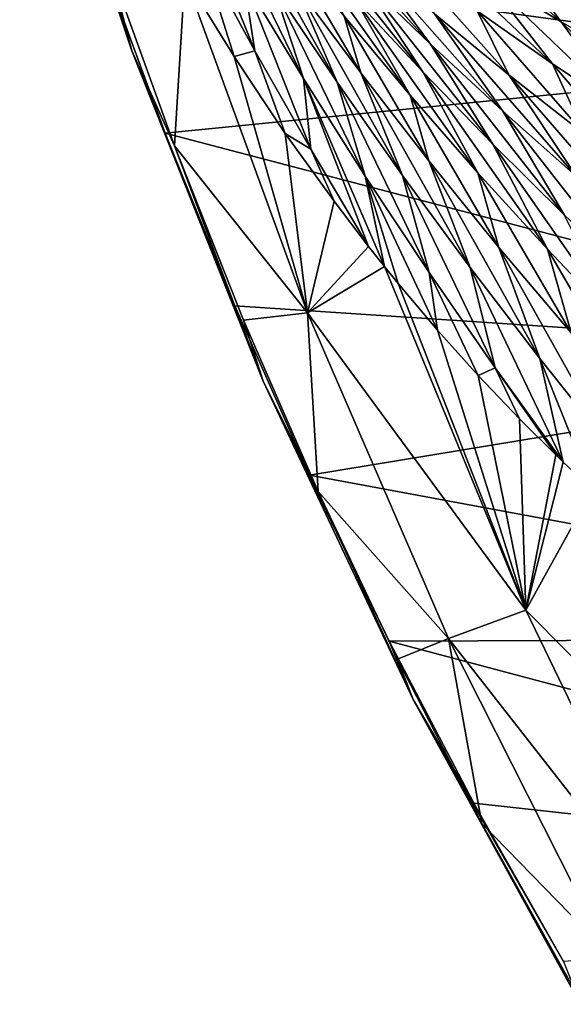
# Model space of a CAD drawing. Header units: metres. Extents: x -13 to 104, y -17 to 17.
# Tile 167 of 235: x 72.71 to 74.23, y -8.61 to -5.87. Entities that reach past the tile are written whole.
import ezdxf

# ---------------------------------------------------------------- set-up
doc = ezdxf.new("R2010")
doc.units = ezdxf.units.M
doc.layers.add('solid_508351', color=7, linetype='CONTINUOUS')

msp = doc.modelspace()

# ---------------------------------------------------------------- linework, layer by layer
at = {"layer": 'solid_508351'}
for points in [[(73.027107, -5.956482, -9.100387), (72.80378, -5.226349, -8.674332), (72.714661, -5.008057, -8.881527)], [(73.027107, -5.956482, -9.100387), (72.714661, -5.008057, -8.881527), (72.94104, -5.697678, -9.293628)], [(74.738724, -5.131104, -10.552381), (75.094521, -5.989485, -10.801511), (72.776871, -5.201175, -9.178675)], [(75.094521, -5.989485, -10.801511), (72.94104, -5.697678, -9.293628), (72.776871, -5.201175, -9.178675)], [(73.027107, -5.956482, -9.100387), (72.967155, -5.727706, -8.788725), (72.80378, -5.226349, -8.674332)], [(73.178322, -5.481338, -6.890796), (73.219788, -5.680664, -7.222683), (73.369698, -5.956791, -7.06264)], [(73.338417, -5.759054, -6.726998), (73.178322, -5.481338, -6.890796), (73.369698, -5.956791, -7.06264)], [(73.468529, -5.499093, -4.089142), (73.661827, -5.748187, -4.365561), (73.858315, -5.938471, -4.193235)], [(73.666656, -5.67851, -3.919508), (73.468529, -5.499093, -4.089142), (73.858315, -5.938471, -4.193235)], [(73.252083, -5.51383, -6.423702), (73.338417, -5.759054, -6.726998), (73.504585, -6.033713, -6.557022)], [(73.422256, -5.780572, -6.256288), (73.252083, -5.51383, -6.423702), (73.504585, -6.033713, -6.557022)], [(73.303162, -5.517405, -5.967974), (73.422256, -5.780572, -6.256288), (73.598473, -6.043881, -6.082768)], [(73.480942, -5.769741, -5.799098), (73.303162, -5.517405, -5.967974), (73.598473, -6.043881, -6.082768)], [(73.470154, -5.553692, -4.533247), (73.64695, -5.809944, -4.811044), (73.83712, -6.015213, -4.640106)], [(73.661827, -5.748187, -4.365561), (73.470154, -5.553692, -4.533247), (73.83712, -6.015213, -4.640106)], [(73.846268, -5.539509, -2.396834), (74.004601, -5.744474, -2.730134), (74.221848, -5.875694, -2.5497)], [(74.058441, -5.652731, -2.223747), (73.846268, -5.539509, -2.396834), (74.221848, -5.875694, -2.5497)], [(74.160179, -5.558694, -1.67201), (74.493073, -5.864214, -1.867934), (74.715302, -5.962276, -1.685004)], [(74.378128, -5.644736, -1.49643), (74.160179, -5.558694, -1.67201), (74.715302, -5.962276, -1.685004)], [(73.461731, -5.600751, -4.977095), (73.618301, -5.86046, -5.258895), (73.801826, -6.080169, -5.089338)], [(73.64695, -5.809944, -4.811044), (73.461731, -5.600751, -4.977095), (73.801826, -6.080169, -5.089338)], [(73.791321, -5.608268, -2.906811), (73.988388, -5.845088, -3.197836), (74.198074, -5.992397, -3.020551)], [(74.004601, -5.744474, -2.730134), (73.791321, -5.608268, -2.906811), (74.198074, -5.992397, -3.020551)], [(73.439873, -5.637115, -5.423347), (73.480942, -5.769741, -5.799098), (73.664597, -6.018336, -5.624347)], [(73.618301, -5.86046, -5.258895), (73.439873, -5.637115, -5.423347), (73.664597, -6.018336, -5.624347)], [(74.058441, -5.652731, -2.223747), (74.221848, -5.875694, -2.5497), (74.442947, -6.001854, -2.3654)], [(74.274078, -5.760993, -2.047477), (74.058441, -5.652731, -2.223747), (74.442947, -6.001854, -2.3654)], [(73.027107, -5.956482, -9.100387), (72.94104, -5.697678, -9.293628), (73.11998, -6.186298, -9.418922)], [(75.094521, -5.989485, -10.801511), (73.11998, -6.186298, -9.418922), (72.94104, -5.697678, -9.293628)], [(73.219788, -5.680664, -7.222683), (73.174545, -5.750061, -7.614411), (73.311615, -5.972564, -7.372618)], [(73.369698, -5.956791, -7.06264), (73.219788, -5.680664, -7.222683), (73.311615, -5.972564, -7.372618)], [(73.666656, -5.67851, -3.919508), (73.858315, -5.938471, -4.193235), (74.059517, -6.124532, -4.016171)], [(73.869446, -5.853418, -3.745495), (73.666656, -5.67851, -3.919508), (74.059517, -6.124532, -4.016171)], [(73.782806, -5.693182, -3.371114), (73.869446, -5.853418, -3.745495), (74.07679, -6.023801, -3.567009)], [(73.988388, -5.845088, -3.197836), (73.782806, -5.693182, -3.371114), (74.07679, -6.023801, -3.567009)], [(73.174545, -5.750061, -7.614411), (72.967155, -5.727706, -8.788725), (73.145363, -6.221471, -8.913511)], [(73.027107, -5.956482, -9.100387), (73.145363, -6.221471, -8.913511), (72.967155, -5.727706, -8.788725)], [(73.51609, -6.686088, -7.852887), (73.174545, -5.750061, -7.614411), (73.145363, -6.221471, -8.913511)], [(73.311615, -5.972564, -7.372618), (73.174545, -5.750061, -7.614411), (73.51609, -6.686088, -7.852887)], [(73.661827, -5.748187, -4.365561), (73.83712, -6.015213, -4.640106), (74.032166, -6.216549, -4.464183)], [(73.858315, -5.938471, -4.193235), (73.661827, -5.748187, -4.365561), (74.032166, -6.216549, -4.464183)], [(74.004601, -5.744474, -2.730134), (74.198074, -5.992397, -3.020551), (74.411766, -6.135049, -2.839149)], [(74.221848, -5.875694, -2.5497), (74.004601, -5.744474, -2.730134), (74.411766, -6.135049, -2.839149)], [(73.338417, -5.759054, -6.726998), (73.369698, -5.956791, -7.06264), (73.525238, -6.230402, -6.896745)], [(73.504585, -6.033713, -6.557022), (73.338417, -5.759054, -6.726998), (73.525238, -6.230402, -6.896745)], [(73.422256, -5.780572, -6.256288), (73.504585, -6.033713, -6.557022), (73.67672, -6.305314, -6.380809)], [(73.598473, -6.043881, -6.082768), (73.422256, -5.780572, -6.256288), (73.67672, -6.305314, -6.380809)], [(73.480942, -5.769741, -5.799098), (73.598473, -6.043881, -6.082768), (73.780632, -6.303754, -5.903065)], [(73.664597, -6.018336, -5.624347), (73.480942, -5.769741, -5.799098), (73.780632, -6.303754, -5.903065)], [(73.64695, -5.809944, -4.811044), (73.801826, -6.080169, -5.089338), (73.990364, -6.296232, -4.914578)], [(73.83712, -6.015213, -4.640106), (73.64695, -5.809944, -4.811044), (73.990364, -6.296232, -4.914578)], [(73.618301, -5.86046, -5.258895), (73.664597, -6.018336, -5.624347), (73.854027, -6.263193, -5.443631)], [(73.801826, -6.080169, -5.089338), (73.618301, -5.86046, -5.258895), (73.854027, -6.263193, -5.443631)], [(73.869446, -5.853418, -3.745495), (74.059517, -6.124532, -4.016171), (74.26535, -6.30633, -3.834246)], [(74.07679, -6.023801, -3.567009), (73.869446, -5.853418, -3.745495), (74.26535, -6.30633, -3.834246)], [(73.988388, -5.845088, -3.197836), (74.07679, -6.023801, -3.567009), (74.288605, -6.189614, -3.383932)], [(74.198074, -5.992397, -3.020551), (73.988388, -5.845088, -3.197836), (74.288605, -6.189614, -3.383932)], [(74.221848, -5.875694, -2.5497), (74.411766, -6.135049, -2.839149), (74.629356, -6.272951, -2.653503)], [(74.442947, -6.001854, -2.3654), (74.221848, -5.875694, -2.5497), (74.629356, -6.272951, -2.653503)], [(73.858315, -5.938471, -4.193235), (74.032166, -6.216549, -4.464183), (74.231995, -6.413915, -4.28315)], [(74.059517, -6.124532, -4.016171), (73.858315, -5.938471, -4.193235), (74.231995, -6.413915, -4.28315)], [(73.392792, -6.876102, -9.356521), (73.145363, -6.221471, -8.913511), (73.027107, -5.956482, -9.100387)], [(73.027107, -5.956482, -9.100387), (73.11998, -6.186298, -9.418922), (73.313652, -6.666897, -9.554533)], [(73.392792, -6.876102, -9.356521), (73.027107, -5.956482, -9.100387), (73.313652, -6.666897, -9.554533)], [(73.369698, -5.956791, -7.06264), (73.311615, -5.972564, -7.372618), (73.454163, -6.186653, -7.124302)], [(73.454163, -6.186653, -7.124302), (73.311615, -5.972564, -7.372618), (73.51609, -6.686088, -7.852887)], [(73.525238, -6.230402, -6.896745), (73.369698, -5.956791, -7.06264), (73.454163, -6.186653, -7.124302)], [(75.094521, -5.989485, -10.801511), (75.504074, -6.811376, -11.088284), (73.11998, -6.186298, -9.418922)], [(74.198074, -5.992397, -3.020551), (74.288605, -6.189614, -3.383932), (74.504791, -6.350782, -3.196129)], [(74.411766, -6.135049, -2.839149), (74.198074, -5.992397, -3.020551), (74.504791, -6.350782, -3.196129)], [(73.664597, -6.018336, -5.624347), (73.780632, -6.303754, -5.903065), (73.968643, -6.560175, -5.717052)], [(73.854027, -6.263193, -5.443631), (73.664597, -6.018336, -5.624347), (73.968643, -6.560175, -5.717052)], [(73.83712, -6.015213, -4.640106), (73.990364, -6.296232, -4.914578), (74.18383, -6.508618, -4.734488)], [(74.032166, -6.216549, -4.464183), (73.83712, -6.015213, -4.640106), (74.18383, -6.508618, -4.734488)], [(74.07679, -6.023801, -3.567009), (74.26535, -6.30633, -3.834246), (74.475723, -6.483798, -3.647317)], [(74.288605, -6.189614, -3.383932), (74.07679, -6.023801, -3.567009), (74.475723, -6.483798, -3.647317)], [(73.504585, -6.033713, -6.557022), (73.686119, -6.501579, -6.725845), (73.72998, -6.556874, -6.651138)], [(73.504585, -6.033713, -6.557022), (73.525238, -6.230402, -6.896745), (73.686119, -6.501579, -6.725845)], [(73.67672, -6.305314, -6.380809), (73.504585, -6.033713, -6.557022), (73.72998, -6.556874, -6.651138)], [(73.598473, -6.043881, -6.082768), (73.67672, -6.305314, -6.380809), (73.854744, -6.573842, -6.198248)], [(73.780632, -6.303754, -5.903065), (73.598473, -6.043881, -6.082768), (73.854744, -6.573842, -6.198248)], [(73.801826, -6.080169, -5.089338), (73.854027, -6.263193, -5.443631), (74.049149, -6.504289, -5.25682)], [(73.990364, -6.296232, -4.914578), (73.801826, -6.080169, -5.089338), (74.049149, -6.504289, -5.25682)], [(74.059517, -6.124532, -4.016171), (74.231995, -6.413915, -4.28315), (74.436531, -6.60725, -4.096856)], [(74.26535, -6.30633, -3.834246), (74.059517, -6.124532, -4.016171), (74.436531, -6.60725, -4.096856)], [(75.504074, -6.811376, -11.088284), (73.313652, -6.666897, -9.554533), (73.11998, -6.186298, -9.418922)], [(73.589798, -6.375531, -6.890557), (73.454163, -6.186653, -7.124302), (73.51609, -6.686088, -7.852887)], [(73.525238, -6.230402, -6.896745), (73.454163, -6.186653, -7.124302), (73.589798, -6.375531, -6.890557)], [(73.51609, -6.686088, -7.852887), (73.145363, -6.221471, -8.913511), (73.338181, -6.706989, -9.048524)], [(73.392792, -6.876102, -9.356521), (73.338181, -6.706989, -9.048524), (73.145363, -6.221471, -8.913511)], [(74.032166, -6.216549, -4.464183), (74.18383, -6.508618, -4.734488), (74.382149, -6.717272, -4.548913)], [(74.231995, -6.413915, -4.28315), (74.032166, -6.216549, -4.464183), (74.382149, -6.717272, -4.548913)], [(73.525238, -6.230402, -6.896745), (73.589798, -6.375531, -6.890557), (73.686119, -6.501579, -6.725845)], [(73.854027, -6.263193, -5.443631), (73.968643, -6.560175, -5.717052), (74.162415, -6.813099, -5.524559)], [(74.049149, -6.504289, -5.25682), (73.854027, -6.263193, -5.443631), (74.162415, -6.813099, -5.524559)], [(73.780632, -6.303754, -5.903065), (73.854744, -6.573842, -6.198248), (74.038567, -6.839263, -6.009184)], [(73.968643, -6.560175, -5.717052), (73.780632, -6.303754, -5.903065), (74.038567, -6.839263, -6.009184)], [(73.990364, -6.296232, -4.914578), (74.049149, -6.504289, -5.25682), (74.249863, -6.741578, -5.063744)], [(74.18383, -6.508618, -4.734488), (73.990364, -6.296232, -4.914578), (74.249863, -6.741578, -5.063744)], [(73.67672, -6.305314, -6.380809), (73.72998, -6.556874, -6.651138), (73.768372, -6.604216, -6.585904)], [(73.67672, -6.305314, -6.380809), (73.768372, -6.604216, -6.585904), (73.878342, -6.734582, -6.399722)], [(73.854744, -6.573842, -6.198248), (73.67672, -6.305314, -6.380809), (73.878342, -6.734582, -6.399722)], [(73.686119, -6.501579, -6.725845), (73.589798, -6.375531, -6.890557), (73.51609, -6.686088, -7.852887)], [(73.72998, -6.556874, -6.651138), (73.686119, -6.501579, -6.725845), (73.51609, -6.686088, -7.852887)], [(74.049149, -6.504289, -5.25682), (74.162415, -6.813099, -5.524559), (74.361839, -7.062455, -5.325379)], [(74.249863, -6.741578, -5.063744), (74.049149, -6.504289, -5.25682), (74.361839, -7.062455, -5.325379)], [(74.18383, -6.508618, -4.734488), (74.249863, -6.741578, -5.063744), (74.456078, -6.974977, -4.864196)], [(74.382149, -6.717272, -4.548913), (74.18383, -6.508618, -4.734488), (74.456078, -6.974977, -4.864196)], [(74.12368, -7.51427, -6.92487), (73.72998, -6.556874, -6.651138), (73.51609, -6.686088, -7.852887)], [(73.768372, -6.604216, -6.585904), (73.72998, -6.556874, -6.651138), (74.12368, -7.51427, -6.92487)], [(73.854744, -6.573842, -6.198248), (73.878342, -6.734582, -6.399722), (73.991035, -6.860488, -6.209939)], [(74.038567, -6.839263, -6.009184), (73.854744, -6.573842, -6.198248), (73.991035, -6.860488, -6.209939)], [(73.968643, -6.560175, -5.717052), (74.038567, -6.839263, -6.009184), (74.227989, -7.101573, -5.813798)], [(74.162415, -6.813099, -5.524559), (73.968643, -6.560175, -5.717052), (74.227989, -7.101573, -5.813798)], [(73.878342, -6.734582, -6.399722), (73.768372, -6.604216, -6.585904), (74.12368, -7.51427, -6.92487)], [(73.392792, -6.876102, -9.356521), (73.313652, -6.666897, -9.554533), (73.5215, -7.138135, -9.700074)], [(75.504074, -6.811376, -11.088284), (73.5215, -7.138135, -9.700074), (73.313652, -6.666897, -9.554533)], [(73.51609, -6.686088, -7.852887), (73.338181, -6.706989, -9.048524), (73.545349, -7.183616, -9.193583)], [(73.908386, -7.592745, -8.127576), (73.51609, -6.686088, -7.852887), (73.545349, -7.183616, -9.193583)], [(74.12368, -7.51427, -6.92487), (73.51609, -6.686088, -7.852887), (73.908386, -7.592745, -8.127576)], [(73.392792, -6.876102, -9.356521), (73.545349, -7.183616, -9.193583), (73.338181, -6.706989, -9.048524)], [(73.991035, -6.860488, -6.209939), (73.878342, -6.734582, -6.399722), (74.12368, -7.51427, -6.92487)], [(75.504074, -6.811376, -11.088284), (75.96489, -7.591767, -11.410951), (73.5215, -7.138135, -9.700074)], [(74.162415, -6.813099, -5.524559), (74.227989, -7.101573, -5.813798), (74.309845, -7.17778, -5.677649)], [(74.361839, -7.062455, -5.325379), (74.162415, -6.813099, -5.524559), (74.309845, -7.17778, -5.677649)], [(74.038567, -6.839263, -6.009184), (73.991035, -6.860488, -6.209939), (74.106018, -6.981363, -6.01728)], [(74.038567, -6.839263, -6.009184), (74.106018, -6.981363, -6.01728), (74.207123, -7.081578, -5.848566)], [(74.038567, -6.839263, -6.009184), (74.207123, -7.081578, -5.848566), (74.227989, -7.101573, -5.813798)], [(73.809944, -7.76247, -9.648691), (73.545349, -7.183616, -9.193583), (73.392792, -6.876102, -9.356521)], [(73.392792, -6.876102, -9.356521), (73.5215, -7.138135, -9.700074), (73.743492, -7.599893, -9.855511)], [(73.809944, -7.76247, -9.648691), (73.392792, -6.876102, -9.356521), (73.743492, -7.599893, -9.855511)], [(74.106018, -6.981363, -6.01728), (73.991035, -6.860488, -6.209939), (74.12368, -7.51427, -6.92487)], [(74.207123, -7.081578, -5.848566), (74.106018, -6.981363, -6.01728), (74.12368, -7.51427, -6.92487)], [(74.227989, -7.101573, -5.813798), (74.207123, -7.081578, -5.848566), (74.12368, -7.51427, -6.92487)], [(74.309845, -7.17778, -5.677649), (74.227989, -7.101573, -5.813798), (74.12368, -7.51427, -6.92487)], [(75.96489, -7.591767, -11.410951), (73.743492, -7.599893, -9.855511), (73.5215, -7.138135, -9.700074)], [(74.733276, -8.128043, -5.971046), (74.309845, -7.17778, -5.677649), (74.12368, -7.51427, -6.92487)], [(73.908386, -7.592745, -8.127576), (73.545349, -7.183616, -9.193583), (73.766594, -7.650722, -9.348499)], [(73.809944, -7.76247, -9.648691), (73.766594, -7.650722, -9.348499), (73.545349, -7.183616, -9.193583)], [(74.570412, -8.438493, -7.237675), (74.12368, -7.51427, -6.92487), (73.908386, -7.592745, -8.127576)], [(74.733276, -8.128043, -5.971046), (74.12368, -7.51427, -6.92487), (74.570412, -8.438493, -7.237675)], [(75.96489, -7.591767, -11.410951), (76.474159, -8.325903, -11.767548), (73.743492, -7.599893, -9.855511)], [(73.908386, -7.592745, -8.127576), (73.766594, -7.650722, -9.348499), (74.001617, -8.107686, -9.513065)], [(74.349564, -8.465277, -8.436492), (73.908386, -7.592745, -8.127576), (74.001617, -8.107686, -9.513065)], [(74.570412, -8.438493, -7.237675), (73.908386, -7.592745, -8.127576), (74.349564, -8.465277, -8.436492)], [(73.809944, -7.76247, -9.648691), (73.743492, -7.599893, -9.855511), (73.979172, -8.05125, -10.020537)], [(76.474159, -8.325903, -11.767548), (73.979172, -8.05125, -10.020537), (73.743492, -7.599893, -9.855511)], [(73.809944, -7.76247, -9.648691), (74.001617, -8.107686, -9.513065), (73.766594, -7.650722, -9.348499)], [(74.276535, -8.6113, -9.975484), (74.001617, -8.107686, -9.513065), (73.809944, -7.76247, -9.648691)], [(73.809944, -7.76247, -9.648691), (73.979172, -8.05125, -10.020537), (74.228447, -8.492033, -10.195083)], [(74.276535, -8.6113, -9.975484), (73.809944, -7.76247, -9.648691), (74.228447, -8.492033, -10.195083)], [(76.474159, -8.325903, -11.767548), (74.228447, -8.492033, -10.195083), (73.979172, -8.05125, -10.020537)], [(74.349564, -8.465277, -8.436492), (74.001617, -8.107686, -9.513065), (74.250114, -8.553904, -9.687063)], [(74.276535, -8.6113, -9.975484), (74.250114, -8.553904, -9.687063), (74.001617, -8.107686, -9.513065)]]:
    msp.add_3dface(points, dxfattribs=at)

doc.saveas('drawing.dxf')
